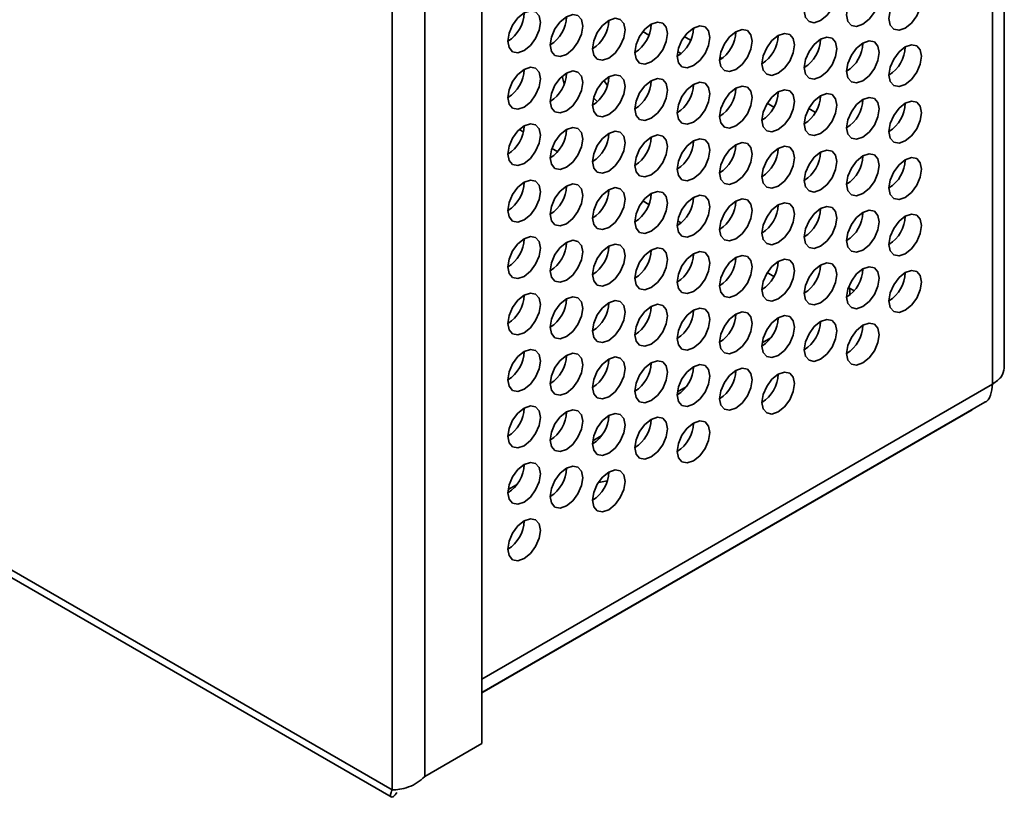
# Model space of a CAD drawing. Header units: millimetres. Extents: x 2 to 1120, y -2 to 861.
# Tile 202 of 226: x 971 to 985, y 499 to 510. Entities that reach past the tile are written whole.
import ezdxf

# ---------------------------------------------------------------- set-up
doc = ezdxf.new("R2010")
doc.units = ezdxf.units.MM

msp = doc.modelspace()

# ---------------------------------------------------------------- linework, layer by layer
at = {"color": 7, "linetype": 'Continuous', "lineweight": 35}
for p, q in [((985.3975, 504.833), (985.3975, 629.1992)), ((985.2279, 504.6048), (985.2279, 628.9549)), ((977.8355, 624.9684), (977.8355, 499.4046)), ((976.5391, 498.7359), (976.5391, 624.6846)), ((977.0105, 498.9284), (977.0105, 624.4921)), ((918.2063, 532.298), (976.5248, 498.6314)), ((980.1679, 509.704), (980.2547, 509.654)), ((980.7664, 509.6307), (980.8584, 509.5776)), ((980.6704, 509.414), (980.7187, 509.3861)), ((981.2794, 509.3345), (981.3119, 509.3158)), ((979.6537, 508.9255), (979.6042, 508.9952)), ((981.9659, 508.6661), (982.0633, 508.6099)), ((982.5669, 508.5913), (982.6644, 508.535)), ((978.4377, 508.2532), (978.3784, 508.2875)), ((978.9318, 507.968), (978.8508, 508.0148)), ((980.2547, 507.2043), (980.1679, 507.2544)), ((980.7187, 506.9364), (980.6704, 506.9644)), ((982.0633, 506.1603), (981.9659, 506.2165)), ((983.2227, 505.9548), (983.1411, 506.0019)), ((983.1624, 505.9896), (983.1624, 505.8956)), ((981.8926, 505.2002), (982.0169, 505.272)), ((980.6669, 504.4926), (980.7913, 504.5644)), ((977.8355, 500.1414), (985.115, 504.3437)), ((977.8355, 500.1374), (984.9301, 504.2331)), ((984.9301, 504.2331), (984.9301, 504.237)), ((979.4412, 503.7851), (979.5656, 503.8569)), ((978.2156, 503.0775), (978.34, 503.1493)), ((977.0105, 498.9284), (977.8355, 499.4046))]:
    msp.add_line(p, q, dxfattribs=at)
at = {"color": 8, "linetype": 'Continuous', "lineweight": 35}
for p, q in [((918.2063, 532.4107), (976.5391, 498.7359)), ((979.6579, 508.9396), (979.6319, 508.9546)), ((977.8355, 500.3372), (985.2279, 504.6048))]:
    msp.add_line(p, q, dxfattribs=at)
at = {"color": 7, "linetype": 'Continuous', "lineweight": 35, "flags": 128}
for points in [[(982.7381, 509.864), (982.8283, 509.9368), (982.9048, 510.0399), (982.9559, 510.1577), (982.9738, 510.2722), (982.9559, 510.366), (982.9048, 510.4248), (982.8283, 510.4397), (982.7381, 510.4083), (982.6479, 510.3356), (982.5714, 510.2324), (982.5203, 510.1146), (982.5024, 510.0001), (982.5203, 509.9063), (982.5714, 509.8475), (982.6479, 509.8326), (982.7381, 509.864)], [(983.3509, 509.8095), (983.4411, 509.8823), (983.5176, 509.9854), (983.5687, 510.1032), (983.5866, 510.2177), (983.5687, 510.3115), (983.5176, 510.3703), (983.4411, 510.3852), (983.3509, 510.3538), (983.2607, 510.2811), (983.1843, 510.1779), (983.1332, 510.0601), (983.1152, 509.9456), (983.1332, 509.8518), (983.1843, 509.793), (983.2607, 509.7781), (983.3509, 509.8095)], [(983.9638, 509.755), (984.054, 509.8278), (984.1304, 509.9309), (984.1815, 510.0487), (984.1995, 510.1632), (984.1815, 510.257), (984.1304, 510.3158), (984.054, 510.3307), (983.9638, 510.2994), (983.8736, 510.2266), (983.7971, 510.1234), (983.746, 510.0056), (983.7281, 509.8911), (983.746, 509.7973), (983.7971, 509.7385), (983.8736, 509.7236), (983.9638, 509.755)], [(978.4483, 509.4289), (978.5385, 509.5017), (978.615, 509.6048), (978.6661, 509.7226), (978.684, 509.8371), (978.6661, 509.9309), (978.615, 509.9898), (978.5385, 510.0046), (978.4483, 509.9733), (978.3581, 509.9005), (978.2817, 509.7973), (978.2306, 509.6795), (978.2126, 509.565), (978.2306, 509.4712), (978.2817, 509.4124), (978.3581, 509.3975), (978.4483, 509.4289)], [(979.0612, 509.3744), (979.1514, 509.4472), (979.2278, 509.5503), (979.2789, 509.6681), (979.2969, 509.7827), (979.2789, 509.8765), (979.2278, 509.9353), (979.1514, 509.9501), (979.0612, 509.9188), (978.971, 509.846), (978.8945, 509.7428), (978.8434, 509.625), (978.8254, 509.5105), (978.8434, 509.4167), (978.8945, 509.3579), (978.971, 509.343), (979.0612, 509.3744)], [(979.674, 509.3199), (979.7642, 509.3927), (979.8406, 509.4958), (979.8917, 509.6136), (979.9097, 509.7282), (979.8917, 509.822), (979.8406, 509.8808), (979.7642, 509.8956), (979.674, 509.8643), (979.5838, 509.7915), (979.5073, 509.6883), (979.4562, 509.5705), (979.4383, 509.456), (979.4562, 509.3622), (979.5073, 509.3034), (979.5838, 509.2886), (979.674, 509.3199)], [(980.2868, 509.2654), (980.377, 509.3382), (980.4535, 509.4413), (980.5046, 509.5591), (980.5225, 509.6737), (980.5046, 509.7675), (980.4535, 509.8263), (980.377, 509.8411), (980.2868, 509.8098), (980.1966, 509.737), (980.1201, 509.6338), (980.069, 509.516), (980.0511, 509.4015), (980.069, 509.3077), (980.1201, 509.2489), (980.1966, 509.2341), (980.2868, 509.2654)], [(980.8996, 509.2109), (980.9898, 509.2837), (981.0663, 509.3869), (981.1174, 509.5047), (981.1353, 509.6192), (981.1174, 509.713), (981.0663, 509.7718), (980.9898, 509.7866), (980.8996, 509.7553), (980.8094, 509.6825), (980.733, 509.5793), (980.6819, 509.4615), (980.6639, 509.347), (980.6819, 509.2532), (980.733, 509.1944), (980.8094, 509.1796), (980.8996, 509.2109)], [(981.5125, 509.1564), (981.6027, 509.2292), (981.6791, 509.3324), (981.7302, 509.4502), (981.7482, 509.5647), (981.7302, 509.6585), (981.6791, 509.7173), (981.6027, 509.7321), (981.5125, 509.7008), (981.4223, 509.628), (981.3458, 509.5249), (981.2947, 509.4071), (981.2768, 509.2925), (981.2947, 509.1987), (981.3458, 509.1399), (981.4223, 509.1251), (981.5125, 509.1564)], [(982.1253, 509.1019), (982.2155, 509.1747), (982.2919, 509.2779), (982.343, 509.3957), (982.361, 509.5102), (982.343, 509.604), (982.2919, 509.6628), (982.2155, 509.6776), (982.1253, 509.6463), (982.0351, 509.5735), (981.9586, 509.4704), (981.9075, 509.3526), (981.8896, 509.238), (981.9075, 509.1442), (981.9586, 509.0854), (982.0351, 509.0706), (982.1253, 509.1019)], [(982.7381, 509.0474), (982.8283, 509.1202), (982.9048, 509.2234), (982.9559, 509.3412), (982.9738, 509.4557), (982.9559, 509.5495), (982.9048, 509.6083), (982.8283, 509.6232), (982.7381, 509.5918), (982.6479, 509.519), (982.5714, 509.4159), (982.5203, 509.2981), (982.5024, 509.1836), (982.5203, 509.0898), (982.5714, 509.0309), (982.6479, 509.0161), (982.7381, 509.0474)], [(983.3509, 508.9929), (983.4411, 509.0657), (983.5176, 509.1689), (983.5687, 509.2867), (983.5866, 509.4012), (983.5687, 509.495), (983.5176, 509.5538), (983.4411, 509.5687), (983.3509, 509.5373), (983.2607, 509.4645), (983.1843, 509.3614), (983.1332, 509.2436), (983.1152, 509.1291), (983.1332, 509.0353), (983.1843, 508.9765), (983.2607, 508.9616), (983.3509, 508.9929)], [(983.9638, 508.9385), (984.054, 509.0112), (984.1304, 509.1144), (984.1815, 509.2322), (984.1995, 509.3467), (984.1815, 509.4405), (984.1304, 509.4993), (984.054, 509.5142), (983.9638, 509.4828), (983.8736, 509.41), (983.7971, 509.3069), (983.746, 509.1891), (983.7281, 509.0746), (983.746, 508.9808), (983.7971, 508.922), (983.8736, 508.9071), (983.9638, 508.9385)], [(978.4483, 508.6124), (978.5385, 508.6851), (978.615, 508.7883), (978.6661, 508.9061), (978.684, 509.0206), (978.6661, 509.1144), (978.615, 509.1732), (978.5385, 509.1881), (978.4483, 509.1567), (978.3581, 509.0839), (978.2817, 508.9808), (978.2306, 508.863), (978.2126, 508.7485), (978.2306, 508.6547), (978.2817, 508.5959), (978.3581, 508.581), (978.4483, 508.6124)], [(979.0612, 508.5579), (979.1514, 508.6307), (979.2278, 508.7338), (979.2789, 508.8516), (979.2969, 508.9661), (979.2789, 509.0599), (979.2278, 509.1187), (979.1514, 509.1336), (979.0612, 509.1022), (978.971, 509.0294), (978.8945, 508.9263), (978.8434, 508.8085), (978.8254, 508.694), (978.8434, 508.6002), (978.8945, 508.5414), (978.971, 508.5265), (979.0612, 508.5579)], [(979.0276, 508.9429), (979.0209, 508.9643), (978.9993, 509.057)], [(979.674, 508.5034), (979.7642, 508.5762), (979.8406, 508.6793), (979.8917, 508.7971), (979.9097, 508.9116), (979.8917, 509.0054), (979.8406, 509.0642), (979.7642, 509.0791), (979.674, 509.0477), (979.5838, 508.9749), (979.5073, 508.8718), (979.4562, 508.754), (979.4383, 508.6395), (979.4562, 508.5457), (979.5073, 508.4869), (979.5838, 508.472), (979.674, 508.5034)], [(980.2868, 508.4489), (980.377, 508.5217), (980.4535, 508.6248), (980.5046, 508.7426), (980.5225, 508.8571), (980.5046, 508.9509), (980.4535, 509.0097), (980.377, 509.0246), (980.2868, 508.9932), (980.1966, 508.9204), (980.1201, 508.8173), (980.069, 508.6995), (980.0511, 508.585), (980.069, 508.4912), (980.1201, 508.4324), (980.1966, 508.4175), (980.2868, 508.4489)], [(980.8996, 508.3944), (980.9898, 508.4672), (981.0663, 508.5703), (981.1174, 508.6881), (981.1353, 508.8026), (981.1174, 508.8964), (981.0663, 508.9552), (980.9898, 508.9701), (980.8996, 508.9387), (980.8094, 508.866), (980.733, 508.7628), (980.6819, 508.645), (980.6639, 508.5305), (980.6819, 508.4367), (980.733, 508.3779), (980.8094, 508.363), (980.8996, 508.3944)], [(981.5125, 508.3399), (981.6027, 508.4127), (981.6791, 508.5158), (981.7302, 508.6336), (981.7482, 508.7481), (981.7302, 508.8419), (981.6791, 508.9007), (981.6027, 508.9156), (981.5125, 508.8842), (981.4223, 508.8115), (981.3458, 508.7083), (981.2947, 508.5905), (981.2768, 508.476), (981.2947, 508.3822), (981.3458, 508.3234), (981.4223, 508.3085), (981.5125, 508.3399)], [(982.1253, 508.2854), (982.2155, 508.3582), (982.2919, 508.4613), (982.343, 508.5791), (982.361, 508.6936), (982.343, 508.7874), (982.2919, 508.8462), (982.2155, 508.8611), (982.1253, 508.8298), (982.0351, 508.757), (981.9586, 508.6538), (981.9075, 508.536), (981.8896, 508.4215), (981.9075, 508.3277), (981.9586, 508.2689), (982.0351, 508.254), (982.1253, 508.2854)], [(979.5072, 508.6912), (979.4735, 508.7248), (979.4539, 508.7461)], [(979.4539, 508.7461), (979.4735, 508.7248), (979.5072, 508.6912)], [(982.7381, 508.2309), (982.8283, 508.3037), (982.9048, 508.4068), (982.9559, 508.5246), (982.9738, 508.6391), (982.9559, 508.7329), (982.9048, 508.7918), (982.8283, 508.8066), (982.7381, 508.7753), (982.6479, 508.7025), (982.5714, 508.5993), (982.5203, 508.4815), (982.5024, 508.367), (982.5203, 508.2732), (982.5714, 508.2144), (982.6479, 508.1995), (982.7381, 508.2309)], [(983.3509, 508.1764), (983.4411, 508.2492), (983.5176, 508.3523), (983.5687, 508.4701), (983.5866, 508.5847), (983.5687, 508.6785), (983.5176, 508.7373), (983.4411, 508.7521), (983.3509, 508.7208), (983.2607, 508.648), (983.1843, 508.5448), (983.1332, 508.427), (983.1152, 508.3125), (983.1332, 508.2187), (983.1843, 508.1599), (983.2607, 508.1451), (983.3509, 508.1764)], [(983.9638, 508.1219), (984.054, 508.1947), (984.1304, 508.2978), (984.1815, 508.4156), (984.1995, 508.5302), (984.1815, 508.624), (984.1304, 508.6828), (984.054, 508.6976), (983.9638, 508.6663), (983.8736, 508.5935), (983.7971, 508.4903), (983.746, 508.3725), (983.7281, 508.258), (983.746, 508.1642), (983.7971, 508.1054), (983.8736, 508.0906), (983.9638, 508.1219)], [(978.4483, 507.7958), (978.5385, 507.8686), (978.615, 507.9717), (978.6661, 508.0895), (978.684, 508.2041), (978.6661, 508.2979), (978.615, 508.3567), (978.5385, 508.3715), (978.4483, 508.3402), (978.3581, 508.2674), (978.2817, 508.1642), (978.2306, 508.0464), (978.2126, 507.9319), (978.2306, 507.8381), (978.2817, 507.7793), (978.3581, 507.7645), (978.4483, 507.7958)], [(979.0612, 507.7413), (979.1514, 507.8141), (979.2278, 507.9173), (979.2789, 508.0351), (979.2969, 508.1496), (979.2789, 508.2434), (979.2278, 508.3022), (979.1514, 508.317), (979.0612, 508.2857), (978.971, 508.2129), (978.8945, 508.1097), (978.8434, 507.9919), (978.8254, 507.8774), (978.8434, 507.7836), (978.8945, 507.7248), (978.971, 507.71), (979.0612, 507.7413)], [(979.674, 507.6868), (979.7642, 507.7596), (979.8406, 507.8628), (979.8917, 507.9806), (979.9097, 508.0951), (979.8917, 508.1889), (979.8406, 508.2477), (979.7642, 508.2625), (979.674, 508.2312), (979.5838, 508.1584), (979.5073, 508.0553), (979.4562, 507.9375), (979.4383, 507.8229), (979.4562, 507.7291), (979.5073, 507.6703), (979.5838, 507.6555), (979.674, 507.6868)], [(980.2868, 507.6323), (980.377, 507.7051), (980.4535, 507.8083), (980.5046, 507.9261), (980.5225, 508.0406), (980.5046, 508.1344), (980.4535, 508.1932), (980.377, 508.208), (980.2868, 508.1767), (980.1966, 508.1039), (980.1201, 508.0008), (980.069, 507.883), (980.0511, 507.7684), (980.069, 507.6746), (980.1201, 507.6158), (980.1966, 507.601), (980.2868, 507.6323)], [(980.8996, 507.5778), (980.9898, 507.6506), (981.0663, 507.7538), (981.1174, 507.8716), (981.1353, 507.9861), (981.1174, 508.0799), (981.0663, 508.1387), (980.9898, 508.1536), (980.8996, 508.1222), (980.8094, 508.0494), (980.733, 507.9463), (980.6819, 507.8285), (980.6639, 507.714), (980.6819, 507.6202), (980.733, 507.5613), (980.8094, 507.5465), (980.8996, 507.5778)], [(981.5125, 507.5233), (981.6027, 507.5961), (981.6791, 507.6993), (981.7302, 507.8171), (981.7482, 507.9316), (981.7302, 508.0254), (981.6791, 508.0842), (981.6027, 508.0991), (981.5125, 508.0677), (981.4223, 507.9949), (981.3458, 507.8918), (981.2947, 507.774), (981.2768, 507.6595), (981.2947, 507.5657), (981.3458, 507.5069), (981.4223, 507.492), (981.5125, 507.5233)], [(982.1253, 507.4689), (982.2155, 507.5416), (982.2919, 507.6448), (982.343, 507.7626), (982.361, 507.8771), (982.343, 507.9709), (982.2919, 508.0297), (982.2155, 508.0446), (982.1253, 508.0132), (982.0351, 507.9404), (981.9586, 507.8373), (981.9075, 507.7195), (981.8896, 507.605), (981.9075, 507.5112), (981.9586, 507.4524), (982.0351, 507.4375), (982.1253, 507.4689)], [(982.7381, 507.4144), (982.8283, 507.4871), (982.9048, 507.5903), (982.9559, 507.7081), (982.9738, 507.8226), (982.9559, 507.9164), (982.9048, 507.9752), (982.8283, 507.9901), (982.7381, 507.9587), (982.6479, 507.8859), (982.5714, 507.7828), (982.5203, 507.665), (982.5024, 507.5505), (982.5203, 507.4567), (982.5714, 507.3979), (982.6479, 507.383), (982.7381, 507.4144)], [(983.3509, 507.3599), (983.4411, 507.4327), (983.5176, 507.5358), (983.5687, 507.6536), (983.5866, 507.7681), (983.5687, 507.8619), (983.5176, 507.9207), (983.4411, 507.9356), (983.3509, 507.9042), (983.2607, 507.8314), (983.1843, 507.7283), (983.1332, 507.6105), (983.1152, 507.496), (983.1332, 507.4022), (983.1843, 507.3434), (983.2607, 507.3285), (983.3509, 507.3599)], [(983.9638, 507.3054), (984.054, 507.3782), (984.1304, 507.4813), (984.1815, 507.5991), (984.1995, 507.7136), (984.1815, 507.8074), (984.1304, 507.8662), (984.054, 507.8811), (983.9638, 507.8497), (983.8736, 507.7769), (983.7971, 507.6738), (983.746, 507.556), (983.7281, 507.4415), (983.746, 507.3477), (983.7971, 507.2889), (983.8736, 507.274), (983.9638, 507.3054)], [(978.4483, 506.9793), (978.5385, 507.0521), (978.615, 507.1552), (978.6661, 507.273), (978.684, 507.3875), (978.6661, 507.4813), (978.615, 507.5401), (978.5385, 507.555), (978.4483, 507.5236), (978.3581, 507.4508), (978.2817, 507.3477), (978.2306, 507.2299), (978.2126, 507.1154), (978.2306, 507.0216), (978.2817, 506.9628), (978.3581, 506.9479), (978.4483, 506.9793)], [(979.0612, 506.9248), (979.1514, 506.9976), (979.2278, 507.1007), (979.2789, 507.2185), (979.2969, 507.333), (979.2789, 507.4268), (979.2278, 507.4856), (979.1514, 507.5005), (979.0612, 507.4691), (978.971, 507.3964), (978.8945, 507.2932), (978.8434, 507.1754), (978.8254, 507.0609), (978.8434, 506.9671), (978.8945, 506.9083), (978.971, 506.8934), (979.0612, 506.9248)], [(979.674, 506.8703), (979.7642, 506.9431), (979.8406, 507.0462), (979.8917, 507.164), (979.9097, 507.2785), (979.8917, 507.3723), (979.8406, 507.4311), (979.7642, 507.446), (979.674, 507.4146), (979.5838, 507.3419), (979.5073, 507.2387), (979.4562, 507.1209), (979.4383, 507.0064), (979.4562, 506.9126), (979.5073, 506.8538), (979.5838, 506.8389), (979.674, 506.8703)], [(980.2868, 506.8158), (980.377, 506.8886), (980.4535, 506.9917), (980.5046, 507.1095), (980.5225, 507.224), (980.5046, 507.3178), (980.4535, 507.3766), (980.377, 507.3915), (980.2868, 507.3602), (980.1966, 507.2874), (980.1201, 507.1842), (980.069, 507.0664), (980.0511, 506.9519), (980.069, 506.8581), (980.1201, 506.7993), (980.1966, 506.7844), (980.2868, 506.8158)], [(980.8996, 506.7613), (980.9898, 506.8341), (981.0663, 506.9372), (981.1174, 507.055), (981.1353, 507.1695), (981.1174, 507.2633), (981.0663, 507.3222), (980.9898, 507.337), (980.8996, 507.3057), (980.8094, 507.2329), (980.733, 507.1297), (980.6819, 507.0119), (980.6639, 506.8974), (980.6819, 506.8036), (980.733, 506.7448), (980.8094, 506.7299), (980.8996, 506.7613)], [(981.5125, 506.7068), (981.6027, 506.7796), (981.6791, 506.8827), (981.7302, 507.0005), (981.7482, 507.1151), (981.7302, 507.2089), (981.6791, 507.2677), (981.6027, 507.2825), (981.5125, 507.2512), (981.4223, 507.1784), (981.3458, 507.0752), (981.2947, 506.9574), (981.2768, 506.8429), (981.2947, 506.7491), (981.3458, 506.6903), (981.4223, 506.6755), (981.5125, 506.7068)], [(982.1253, 506.6523), (982.2155, 506.7251), (982.2919, 506.8282), (982.343, 506.946), (982.361, 507.0606), (982.343, 507.1544), (982.2919, 507.2132), (982.2155, 507.228), (982.1253, 507.1967), (982.0351, 507.1239), (981.9586, 507.0207), (981.9075, 506.9029), (981.8896, 506.7884), (981.9075, 506.6946), (981.9586, 506.6358), (982.0351, 506.621), (982.1253, 506.6523)], [(982.7381, 506.5978), (982.8283, 506.6706), (982.9048, 506.7738), (982.9559, 506.8915), (982.9738, 507.0061), (982.9559, 507.0999), (982.9048, 507.1587), (982.8283, 507.1735), (982.7381, 507.1422), (982.6479, 507.0694), (982.5714, 506.9662), (982.5203, 506.8484), (982.5024, 506.7339), (982.5203, 506.6401), (982.5714, 506.5813), (982.6479, 506.5665), (982.7381, 506.5978)], [(983.3509, 506.5433), (983.4411, 506.6161), (983.5176, 506.7193), (983.5687, 506.8371), (983.5866, 506.9516), (983.5687, 507.0454), (983.5176, 507.1042), (983.4411, 507.119), (983.3509, 507.0877), (983.2607, 507.0149), (983.1843, 506.9118), (983.1332, 506.794), (983.1152, 506.6794), (983.1332, 506.5856), (983.1843, 506.5268), (983.2607, 506.512), (983.3509, 506.5433)], [(983.9638, 506.4888), (984.054, 506.5616), (984.1304, 506.6648), (984.1815, 506.7826), (984.1995, 506.8971), (984.1815, 506.9909), (984.1304, 507.0497), (984.054, 507.0645), (983.9638, 507.0332), (983.8736, 506.9604), (983.7971, 506.8573), (983.746, 506.7395), (983.7281, 506.6249), (983.746, 506.5311), (983.7971, 506.4723), (983.8736, 506.4575), (983.9638, 506.4888)], [(978.4483, 506.1627), (978.5385, 506.2355), (978.615, 506.3387), (978.6661, 506.4565), (978.684, 506.571), (978.6661, 506.6648), (978.615, 506.7236), (978.5385, 506.7384), (978.4483, 506.7071), (978.3581, 506.6343), (978.2817, 506.5312), (978.2306, 506.4134), (978.2126, 506.2988), (978.2306, 506.205), (978.2817, 506.1462), (978.3581, 506.1314), (978.4483, 506.1627)], [(979.0612, 506.1082), (979.1514, 506.181), (979.2278, 506.2842), (979.2789, 506.402), (979.2969, 506.5165), (979.2789, 506.6103), (979.2278, 506.6691), (979.1514, 506.684), (979.0612, 506.6526), (978.971, 506.5798), (978.8945, 506.4767), (978.8434, 506.3589), (978.8254, 506.2444), (978.8434, 506.1505), (978.8945, 506.0917), (978.971, 506.0769), (979.0612, 506.1082)], [(979.674, 506.0537), (979.7642, 506.1265), (979.8406, 506.2297), (979.8917, 506.3475), (979.9097, 506.462), (979.8917, 506.5558), (979.8406, 506.6146), (979.7642, 506.6295), (979.674, 506.5981), (979.5838, 506.5253), (979.5073, 506.4222), (979.4562, 506.3044), (979.4383, 506.1899), (979.4562, 506.0961), (979.5073, 506.0373), (979.5838, 506.0224), (979.674, 506.0537)], [(980.2868, 505.9993), (980.377, 506.072), (980.4535, 506.1752), (980.5046, 506.293), (980.5225, 506.4075), (980.5046, 506.5013), (980.4535, 506.5601), (980.377, 506.575), (980.2868, 506.5436), (980.1966, 506.4708), (980.1201, 506.3677), (980.069, 506.2499), (980.0511, 506.1354), (980.069, 506.0416), (980.1201, 505.9828), (980.1966, 505.9679), (980.2868, 505.9993)], [(980.8996, 505.9448), (980.9898, 506.0175), (981.0663, 506.1207), (981.1174, 506.2385), (981.1353, 506.353), (981.1174, 506.4468), (981.0663, 506.5056), (980.9898, 506.5205), (980.8996, 506.4891), (980.8094, 506.4163), (980.733, 506.3132), (980.6819, 506.1954), (980.6639, 506.0809), (980.6819, 505.9871), (980.733, 505.9283), (980.8094, 505.9134), (980.8996, 505.9448)], [(981.5125, 505.8903), (981.6027, 505.9631), (981.6791, 506.0662), (981.7302, 506.184), (981.7482, 506.2985), (981.7302, 506.3923), (981.6791, 506.4511), (981.6027, 506.466), (981.5125, 506.4346), (981.4223, 506.3618), (981.3458, 506.2587), (981.2947, 506.1409), (981.2768, 506.0264), (981.2947, 505.9326), (981.3458, 505.8738), (981.4223, 505.8589), (981.5125, 505.8903)], [(982.1253, 505.8358), (982.2155, 505.9086), (982.2919, 506.0117), (982.343, 506.1295), (982.361, 506.244), (982.343, 506.3378), (982.2919, 506.3966), (982.2155, 506.4115), (982.1253, 506.3801), (982.0351, 506.3073), (981.9586, 506.2042), (981.9075, 506.0864), (981.8896, 505.9719), (981.9075, 505.8781), (981.9586, 505.8193), (982.0351, 505.8044), (982.1253, 505.8358)], [(982.7381, 505.7813), (982.8283, 505.8541), (982.9048, 505.9572), (982.9559, 506.075), (982.9738, 506.1895), (982.9559, 506.2833), (982.9048, 506.3421), (982.8283, 506.357), (982.7381, 506.3256), (982.6479, 506.2528), (982.5714, 506.1497), (982.5203, 506.0319), (982.5024, 505.9174), (982.5203, 505.8236), (982.5714, 505.7648), (982.6479, 505.7499), (982.7381, 505.7813)], [(983.3509, 505.7268), (983.4411, 505.7996), (983.5176, 505.9027), (983.5687, 506.0205), (983.5866, 506.135), (983.5687, 506.2288), (983.5176, 506.2876), (983.4411, 506.3025), (983.3509, 506.2711), (983.2607, 506.1984), (983.1843, 506.0952), (983.1332, 505.9774), (983.1152, 505.8629), (983.1332, 505.7691), (983.1843, 505.7103), (983.2607, 505.6954), (983.3509, 505.7268)], [(983.9638, 505.6723), (984.054, 505.7451), (984.1304, 505.8482), (984.1815, 505.966), (984.1995, 506.0805), (984.1815, 506.1743), (984.1304, 506.2331), (984.054, 506.248), (983.9638, 506.2167), (983.8736, 506.1439), (983.7971, 506.0407), (983.746, 505.9229), (983.7281, 505.8084), (983.746, 505.7146), (983.7971, 505.6558), (983.8736, 505.6409), (983.9638, 505.6723)], [(978.4483, 505.3462), (978.5385, 505.419), (978.615, 505.5221), (978.6661, 505.6399), (978.684, 505.7544), (978.6661, 505.8482), (978.615, 505.907), (978.5385, 505.9219), (978.4483, 505.8906), (978.3581, 505.8178), (978.2817, 505.7146), (978.2306, 505.5968), (978.2126, 505.4823), (978.2306, 505.3885), (978.2817, 505.3297), (978.3581, 505.3148), (978.4483, 505.3462)], [(979.0612, 505.2917), (979.1514, 505.3645), (979.2278, 505.4676), (979.2789, 505.5854), (979.2969, 505.6999), (979.2789, 505.7937), (979.2278, 505.8526), (979.1514, 505.8674), (979.0612, 505.8361), (978.971, 505.7633), (978.8945, 505.6601), (978.8434, 505.5423), (978.8254, 505.4278), (978.8434, 505.334), (978.8945, 505.2752), (978.971, 505.2603), (979.0612, 505.2917)], [(979.674, 505.2372), (979.7642, 505.31), (979.8406, 505.4131), (979.8917, 505.5309), (979.9097, 505.6455), (979.8917, 505.7393), (979.8406, 505.7981), (979.7642, 505.8129), (979.674, 505.7816), (979.5838, 505.7088), (979.5073, 505.6056), (979.4562, 505.4878), (979.4383, 505.3733), (979.4562, 505.2795), (979.5073, 505.2207), (979.5838, 505.2059), (979.674, 505.2372)], [(980.2868, 505.1827), (980.377, 505.2555), (980.4535, 505.3586), (980.5046, 505.4764), (980.5225, 505.591), (980.5046, 505.6848), (980.4535, 505.7436), (980.377, 505.7584), (980.2868, 505.7271), (980.1966, 505.6543), (980.1201, 505.5511), (980.069, 505.4333), (980.0511, 505.3188), (980.069, 505.225), (980.1201, 505.1662), (980.1966, 505.1514), (980.2868, 505.1827)], [(980.8996, 505.1282), (980.9898, 505.201), (981.0663, 505.3042), (981.1174, 505.4219), (981.1353, 505.5365), (981.1174, 505.6303), (981.0663, 505.6891), (980.9898, 505.7039), (980.8996, 505.6726), (980.8094, 505.5998), (980.733, 505.4966), (980.6819, 505.3788), (980.6639, 505.2643), (980.6819, 505.1705), (980.733, 505.1117), (980.8094, 505.0969), (980.8996, 505.1282)], [(981.5125, 505.0737), (981.6027, 505.1465), (981.6791, 505.2497), (981.7302, 505.3675), (981.7482, 505.482), (981.7302, 505.5758), (981.6791, 505.6346), (981.6027, 505.6494), (981.5125, 505.6181), (981.4223, 505.5453), (981.3458, 505.4421), (981.2947, 505.3244), (981.2768, 505.2098), (981.2947, 505.116), (981.3458, 505.0572), (981.4223, 505.0424), (981.5125, 505.0737)], [(982.1253, 505.0192), (982.2155, 505.092), (982.2919, 505.1952), (982.343, 505.313), (982.361, 505.4275), (982.343, 505.5213), (982.2919, 505.5801), (982.2155, 505.5949), (982.1253, 505.5636), (982.0351, 505.4908), (981.9586, 505.3877), (981.9075, 505.2699), (981.8896, 505.1553), (981.9075, 505.0615), (981.9586, 505.0027), (982.0351, 504.9879), (982.1253, 505.0192)], [(982.7381, 504.9647), (982.8283, 505.0375), (982.9048, 505.1407), (982.9559, 505.2585), (982.9738, 505.373), (982.9559, 505.4668), (982.9048, 505.5256), (982.8283, 505.5404), (982.7381, 505.5091), (982.6479, 505.4363), (982.5714, 505.3332), (982.5203, 505.2154), (982.5024, 505.1008), (982.5203, 505.007), (982.5714, 504.9482), (982.6479, 504.9334), (982.7381, 504.9647)], [(983.3509, 504.9102), (983.4411, 504.983), (983.5176, 505.0862), (983.5687, 505.204), (983.5866, 505.3185), (983.5687, 505.4123), (983.5176, 505.4711), (983.4411, 505.486), (983.3509, 505.4546), (983.2607, 505.3818), (983.1843, 505.2787), (983.1332, 505.1609), (983.1152, 505.0464), (983.1332, 504.9526), (983.1843, 504.8937), (983.2607, 504.8789), (983.3509, 504.9102)], [(978.4483, 504.5297), (978.5385, 504.6024), (978.615, 504.7056), (978.6661, 504.8234), (978.684, 504.9379), (978.6661, 505.0317), (978.615, 505.0905), (978.5385, 505.1054), (978.4483, 505.074), (978.3581, 505.0012), (978.2817, 504.8981), (978.2306, 504.7803), (978.2126, 504.6658), (978.2306, 504.572), (978.2817, 504.5132), (978.3581, 504.4983), (978.4483, 504.5297)], [(979.0612, 504.4752), (979.1514, 504.5479), (979.2278, 504.6511), (979.2789, 504.7689), (979.2969, 504.8834), (979.2789, 504.9772), (979.2278, 505.036), (979.1514, 505.0509), (979.0612, 505.0195), (978.971, 504.9467), (978.8945, 504.8436), (978.8434, 504.7258), (978.8254, 504.6113), (978.8434, 504.5175), (978.8945, 504.4587), (978.971, 504.4438), (979.0612, 504.4752)], [(979.674, 504.4207), (979.7642, 504.4935), (979.8406, 504.5966), (979.8917, 504.7144), (979.9097, 504.8289), (979.8917, 504.9227), (979.8406, 504.9815), (979.7642, 504.9964), (979.674, 504.965), (979.5838, 504.8922), (979.5073, 504.7891), (979.4562, 504.6713), (979.4383, 504.5568), (979.4562, 504.463), (979.5073, 504.4042), (979.5838, 504.3893), (979.674, 504.4207)], [(980.2868, 504.3662), (980.377, 504.439), (980.4535, 504.5421), (980.5046, 504.6599), (980.5225, 504.7744), (980.5046, 504.8682), (980.4535, 504.927), (980.377, 504.9419), (980.2868, 504.9105), (980.1966, 504.8377), (980.1201, 504.7346), (980.069, 504.6168), (980.0511, 504.5023), (980.069, 504.4085), (980.1201, 504.3497), (980.1966, 504.3348), (980.2868, 504.3662)], [(980.8996, 504.3117), (980.9898, 504.3845), (981.0663, 504.4876), (981.1174, 504.6054), (981.1353, 504.7199), (981.1174, 504.8137), (981.0663, 504.8725), (980.9898, 504.8874), (980.8996, 504.856), (980.8094, 504.7832), (980.733, 504.6801), (980.6819, 504.5623), (980.6639, 504.4478), (980.6819, 504.354), (980.733, 504.2952), (980.8094, 504.2803), (980.8996, 504.3117)], [(981.5125, 504.2572), (981.6027, 504.33), (981.6791, 504.4331), (981.7302, 504.5509), (981.7482, 504.6654), (981.7302, 504.7592), (981.6791, 504.818), (981.6027, 504.8329), (981.5125, 504.8015), (981.4223, 504.7288), (981.3458, 504.6256), (981.2947, 504.5078), (981.2768, 504.3933), (981.2947, 504.2995), (981.3458, 504.2407), (981.4223, 504.2258), (981.5125, 504.2572)], [(982.1253, 504.2027), (982.2155, 504.2755), (982.2919, 504.3786), (982.343, 504.4964), (982.361, 504.6109), (982.343, 504.7047), (982.2919, 504.7635), (982.2155, 504.7784), (982.1253, 504.747), (982.0351, 504.6743), (981.9586, 504.5711), (981.9075, 504.4533), (981.8896, 504.3388), (981.9075, 504.245), (981.9586, 504.1862), (982.0351, 504.1713), (982.1253, 504.2027)], [(978.4483, 503.7131), (978.5385, 503.7859), (978.615, 503.889), (978.6661, 504.0068), (978.684, 504.1214), (978.6661, 504.2152), (978.615, 504.274), (978.5385, 504.2888), (978.4483, 504.2575), (978.3581, 504.1847), (978.2817, 504.0815), (978.2306, 503.9637), (978.2126, 503.8492), (978.2306, 503.7554), (978.2817, 503.6966), (978.3581, 503.6818), (978.4483, 503.7131)], [(979.0612, 503.6586), (979.1514, 503.7314), (979.2278, 503.8346), (979.2789, 503.9523), (979.2969, 504.0669), (979.2789, 504.1607), (979.2278, 504.2195), (979.1514, 504.2343), (979.0612, 504.203), (978.971, 504.1302), (978.8945, 504.027), (978.8434, 503.9092), (978.8254, 503.7947), (978.8434, 503.7009), (978.8945, 503.6421), (978.971, 503.6273), (979.0612, 503.6586)], [(979.674, 503.6041), (979.7642, 503.6769), (979.8406, 503.7801), (979.8917, 503.8979), (979.9097, 504.0124), (979.8917, 504.1062), (979.8406, 504.165), (979.7642, 504.1798), (979.674, 504.1485), (979.5838, 504.0757), (979.5073, 503.9725), (979.4562, 503.8548), (979.4383, 503.7402), (979.4562, 503.6464), (979.5073, 503.5876), (979.5838, 503.5728), (979.674, 503.6041)], [(980.2868, 503.5496), (980.377, 503.6224), (980.4535, 503.7256), (980.5046, 503.8434), (980.5225, 503.9579), (980.5046, 504.0517), (980.4535, 504.1105), (980.377, 504.1253), (980.2868, 504.094), (980.1966, 504.0212), (980.1201, 503.9181), (980.069, 503.8003), (980.0511, 503.6857), (980.069, 503.5919), (980.1201, 503.5331), (980.1966, 503.5183), (980.2868, 503.5496)], [(980.8996, 503.4951), (980.9898, 503.5679), (981.0663, 503.6711), (981.1174, 503.7889), (981.1353, 503.9034), (981.1174, 503.9972), (981.0663, 504.056), (980.9898, 504.0708), (980.8996, 504.0395), (980.8094, 503.9667), (980.733, 503.8636), (980.6819, 503.7458), (980.6639, 503.6312), (980.6819, 503.5374), (980.733, 503.4786), (980.8094, 503.4638), (980.8996, 503.4951)], [(978.4483, 502.8966), (978.5385, 502.9694), (978.615, 503.0725), (978.6661, 503.1903), (978.684, 503.3048), (978.6661, 503.3986), (978.615, 503.4574), (978.5385, 503.4723), (978.4483, 503.4409), (978.3581, 503.3681), (978.2817, 503.265), (978.2306, 503.1472), (978.2126, 503.0327), (978.2306, 502.9389), (978.2817, 502.8801), (978.3581, 502.8652), (978.4483, 502.8966)], [(979.0612, 502.8421), (979.1514, 502.9149), (979.2278, 503.018), (979.2789, 503.1358), (979.2969, 503.2503), (979.2789, 503.3441), (979.2278, 503.4029), (979.1514, 503.4178), (979.0612, 503.3864), (978.971, 503.3136), (978.8945, 503.2105), (978.8434, 503.0927), (978.8254, 502.9782), (978.8434, 502.8844), (978.8945, 502.8256), (978.971, 502.8107), (979.0612, 502.8421)], [(979.674, 502.7876), (979.7642, 502.8604), (979.8406, 502.9635), (979.8917, 503.0813), (979.9097, 503.1958), (979.8917, 503.2896), (979.8406, 503.3484), (979.7642, 503.3633), (979.674, 503.3319), (979.5838, 503.2592), (979.5073, 503.156), (979.4562, 503.0382), (979.4383, 502.9237), (979.4562, 502.8299), (979.5073, 502.7711), (979.5838, 502.7562), (979.674, 502.7876)], [(979.5219, 503.1799), (979.5514, 503.1875), (979.6523, 503.2055)], [(978.4483, 502.08), (978.5385, 502.1528), (978.615, 502.256), (978.6661, 502.3738), (978.684, 502.4883), (978.6661, 502.5821), (978.615, 502.6409), (978.5385, 502.6557), (978.4483, 502.6244), (978.3581, 502.5516), (978.2817, 502.4485), (978.2306, 502.3307), (978.2126, 502.2161), (978.2306, 502.1223), (978.2817, 502.0635), (978.3581, 502.0487), (978.4483, 502.08)]]:
    msp.add_lwpolyline(points, dxfattribs=at)
at = {"color": 7, "linetype": 'Continuous', "lineweight": 35}
for centre, start, end in [((977.9529, 509.9871), 301.60594, 358.39944), ((978.5657, 509.9326), 301.60594, 358.39944), ((979.1785, 509.8781), 301.60594, 358.39944), ((979.7913, 509.8236), 301.60594, 358.39944), ((980.4042, 509.7691), 301.60594, 358.39944), ((981.017, 509.7146), 301.60594, 358.39944), ((981.6298, 509.6601), 301.60594, 358.39944), ((982.2426, 509.6056), 301.60594, 358.39944), ((982.8555, 509.5512), 301.60594, 358.39944), ((983.4683, 509.4967), 301.60594, 358.39944), ((977.9529, 509.1706), 301.60594, 358.39944), ((978.5657, 509.1161), 301.60594, 358.39944), ((979.1785, 509.0616), 301.60594, 358.39944), ((979.7913, 509.0071), 301.60594, 358.39944), ((980.4042, 508.9526), 301.60594, 358.39944), ((981.017, 508.8981), 301.60594, 358.39944), ((981.6298, 508.8436), 301.60594, 358.39944), ((982.2426, 508.7891), 301.60594, 358.39944), ((982.8555, 508.7346), 301.60594, 358.39944), ((983.4683, 508.6801), 301.60594, 358.39944), ((977.9529, 508.354), 301.60594, 358.39944), ((978.5657, 508.2995), 301.60594, 358.39944), ((979.1785, 508.245), 301.60594, 358.39944), ((979.7913, 508.1905), 301.60594, 358.39944), ((980.4042, 508.136), 301.60594, 358.39944), ((981.017, 508.0816), 301.60594, 358.39944), ((981.6298, 508.0271), 301.60594, 358.39944), ((982.2426, 507.9726), 301.60594, 358.39944), ((982.8555, 507.9181), 301.60594, 358.39944), ((983.4683, 507.8636), 301.60594, 358.39944), ((977.9529, 507.5375), 301.61568, 358.39897), ((978.5657, 507.483), 301.60594, 358.39944), ((979.1785, 507.4285), 301.60594, 358.39944), ((979.7913, 507.374), 301.60594, 358.39944), ((980.4042, 507.3195), 301.60594, 358.39944), ((981.017, 507.265), 301.60594, 358.39944), ((981.6298, 507.2105), 301.60594, 358.39944), ((982.2426, 507.156), 301.60594, 358.39944), ((982.8555, 507.1015), 301.60594, 358.39944), ((983.4683, 507.047), 301.60594, 358.39944), ((977.9529, 506.7209), 301.60594, 358.39944), ((978.5657, 506.6664), 301.60594, 358.39944), ((979.1785, 506.6119), 301.60594, 358.39944), ((979.7913, 506.5575), 301.60594, 358.39944), ((980.4042, 506.503), 301.60594, 358.39944), ((981.017, 506.4485), 301.60594, 358.39944), ((981.6298, 506.394), 301.60594, 358.39944), ((982.2426, 506.3395), 301.60594, 358.39944), ((982.8555, 506.285), 301.60594, 358.39944), ((983.4683, 506.2305), 301.60594, 358.39944), ((977.9529, 505.9044), 301.60594, 358.39944), ((978.5657, 505.8499), 301.60594, 358.39944), ((979.1785, 505.7954), 301.60594, 358.39944), ((979.7913, 505.7409), 301.60594, 358.39944), ((980.4042, 505.6864), 301.60594, 358.39944), ((981.017, 505.6319), 301.60594, 358.39944), ((981.6298, 505.5774), 301.60594, 358.39944), ((982.2426, 505.5229), 301.60594, 358.39944), ((982.8555, 505.4684), 301.60594, 358.39944), ((977.9529, 505.0879), 301.60594, 358.39944), ((978.5657, 505.0334), 301.60594, 358.39944), ((979.1785, 504.9789), 301.60594, 358.39944), ((979.7913, 504.9244), 301.60594, 358.39944), ((980.4042, 504.8699), 301.60594, 358.39944), ((981.017, 504.8154), 301.60594, 358.39944), ((981.6298, 504.7609), 301.60594, 358.39944), ((977.9529, 504.2713), 301.60594, 358.39944), ((978.5657, 504.2168), 301.60594, 358.39944), ((979.1785, 504.1623), 301.60594, 358.39944), ((979.7913, 504.1078), 301.60594, 358.39944), ((980.4042, 504.0533), 301.60594, 358.39944), ((977.9529, 503.4548), 301.60594, 358.39944), ((978.5657, 503.4003), 301.60594, 358.39944), ((979.1785, 503.3458), 301.60594, 358.39944), ((977.9529, 502.6382), 301.60594, 358.39944)]:
    msp.add_arc(centre, 0.4957, start, end, dxfattribs=at)
for points in [[(985.3975, 504.837), (985.3896, 504.7935), (985.3738, 504.7063), (985.2765, 504.6386), (985.2279, 504.6048)], [(976.5391, 498.7359), (976.5736, 498.7362), (976.6424, 498.7367), (976.7748, 498.7713), (976.9073, 498.8329), (976.9761, 498.8965), (977.0105, 498.9284)], [(976.6082, 498.696), (976.5912, 498.6743), (976.5572, 498.6307), (976.5209, 498.6247), (976.5081, 498.6591), (976.5288, 498.7103), (976.5391, 498.7359)]]:
    msp.add_open_spline(points, degree=3, dxfattribs=at)
msp.add_open_spline([(985.2279, 504.6048), (985.2215, 504.5486), (985.2087, 504.4364), (985.1552, 504.35), (985.1115, 504.3417), (985.1115, 504.3417)], degree=3, knots=[0, 0, 0, 0, 0.49994894, 0.99989787, 1, 1, 1, 1], dxfattribs=at)

doc.saveas('drawing.dxf')
